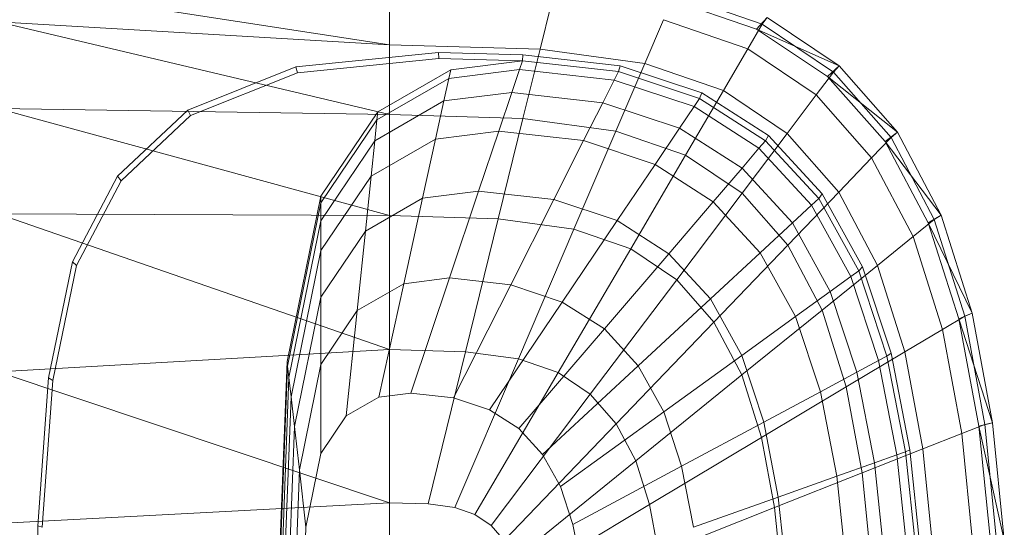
# Model space of a CAD drawing. Header units: metres. Extents: x 397.7 to 427.5, y 12.7 to 28.4.
# Tile 32 of 129: x 404.474 to 404.732, y 26.572 to 26.705. Entities that reach past the tile are written whole.
import ezdxf

# ---------------------------------------------------------------- set-up
doc = ezdxf.new("R2010")
doc.units = ezdxf.units.M
doc.layers.add('02_MOBILIARIO', color=7, linetype='Continuous', lineweight=18)
doc.layers.add('A-DETL-____-MBND', color=7, linetype='Continuous', lineweight=18)

# ---------------------------------------------------------------- blocks, each defined once
blk = doc.blocks.new('Family - Rentamans P4-153903-07_PCI_P4')
at = {"layer": 'A-DETL-____-MBND', "color": 253, "true_color": 0xaaaaaa}
for p, q in [((0, 0.35983), (0.10273, 0.34405)), ((0.2005, 0.34941), (0.17751, 0.35738)), ((0.10273, 0.35585), (0.10273, 0.34405)), ((0.14508, 0.3546), (0.1422, 0.34287)), ((0.19894, 0.34814), (0.17596, 0.35605)), ((0.10273, 0.34405), (0, 0.35008)), ((0, 0.35008), (0.10273, 0.32574)), ((0.16971, 0.33917), (0.17461, 0.35061)), ((0.19671, 0.34296), (0.17461, 0.35061)), ((0.19671, 0.34296), (0.2005, 0.34941)), ((0.19894, 0.34814), (0.20176, 0.35121)), ((0.2005, 0.34941), (0.20176, 0.35121)), ((0.21918, 0.33686), (0.2005, 0.34941)), ((0.22069, 0.33849), (0.20176, 0.35121)), ((0.21762, 0.33569), (0.19894, 0.34814)), ((0.22069, 0.33849), (0.19894, 0.34814)), ((0.10273, 0.34405), (0.10273, 0.32574)), ((0.1422, 0.34287), (0.10273, 0.34405)), ((0.07816, 0.33823), (0.11557, 0.34199)), ((0.11557, 0.34199), (0.13769, 0.34144)), ((0.11566, 0.34041), (0.11557, 0.34199)), ((0.13755, 0.33987), (0.13769, 0.34144)), ((0.13769, 0.34144), (0.16318, 0.33856)), ((0.1422, 0.34287), (0.13772, 0.3247)), ((0.16971, 0.33917), (0.1422, 0.34287)), ((0.1903, 0.33203), (0.19671, 0.34296)), ((0.21467, 0.33089), (0.19671, 0.34296)), ((0.07861, 0.33669), (0.11566, 0.34041)), ((0.11566, 0.34041), (0.13755, 0.33987)), ((0.11875, 0.33749), (0.13755, 0.33987)), ((0.13678, 0.33756), (0.13755, 0.33987)), ((0.13755, 0.33987), (0.1628, 0.33702)), ((0.16971, 0.33917), (0.1621, 0.32141)), ((0.1628, 0.33702), (0.16318, 0.33856)), ((0.16318, 0.33856), (0.18466, 0.33146)), ((0.1903, 0.33203), (0.16971, 0.33917)), ((0.21762, 0.33569), (0.22069, 0.33849)), ((0.21918, 0.33686), (0.22069, 0.33849)), ((0.23596, 0.32112), (0.22069, 0.33849)), ((0.04977, 0.3269), (0.07816, 0.33823)), ((0.05051, 0.32548), (0.07861, 0.33669)), ((0.07861, 0.33669), (0.07816, 0.33823)), ((0.09963, 0.32643), (0.11875, 0.33749)), ((0.11825, 0.33522), (0.13678, 0.33756)), ((0.11875, 0.33749), (0.11825, 0.33522)), ((0.13476, 0.33156), (0.13678, 0.33756)), ((0.13678, 0.33756), (0.16165, 0.33475)), ((0.16165, 0.33475), (0.1628, 0.33702)), ((0.1628, 0.33702), (0.18406, 0.32998)), ((0.21467, 0.33089), (0.21918, 0.33686)), ((0.23426, 0.31971), (0.21918, 0.33686)), ((0.09941, 0.32432), (0.11825, 0.33522)), ((0.11825, 0.33522), (0.11696, 0.32931)), ((0.15867, 0.32886), (0.16165, 0.33475)), ((0.16165, 0.33475), (0.1826, 0.32782)), ((0.2327, 0.31866), (0.21762, 0.33569)), ((0.23596, 0.32112), (0.21762, 0.33569)), ((0.11696, 0.32931), (0.13476, 0.33156)), ((0.13135, 0.32141), (0.13476, 0.33156)), ((0.13476, 0.33156), (0.15867, 0.32886)), ((0.18036, 0.31508), (0.1903, 0.33203)), ((0.18406, 0.32998), (0.18466, 0.33146)), ((0.18466, 0.33146), (0.20212, 0.32026)), ((0.20704, 0.32079), (0.1903, 0.33203)), ((0.20704, 0.32079), (0.21467, 0.33089)), ((0.22917, 0.3144), (0.21467, 0.33089)), ((0.09884, 0.31884), (0.11696, 0.32931)), ((0.11696, 0.32931), (0.11476, 0.31932)), ((0.15363, 0.3189), (0.15867, 0.32886)), ((0.15867, 0.32886), (0.17881, 0.3222)), ((0.1826, 0.32782), (0.18406, 0.32998)), ((0.18406, 0.32998), (0.20135, 0.31889)), ((0.10273, 0.32574), (0, 0.32734)), ((0, 0.32734), (0.10273, 0.29924)), ((0.03136, 0.30959), (0.04977, 0.3269)), ((0.03228, 0.30834), (0.05051, 0.32548)), ((0.05051, 0.32548), (0.04977, 0.3269)), ((0.08473, 0.30435), (0.09963, 0.32643)), ((0.09941, 0.32432), (0.09963, 0.32643)), ((0.10273, 0.32574), (0.10273, 0.29924)), ((0.13772, 0.3247), (0.10273, 0.32574)), ((0.17881, 0.3222), (0.1826, 0.32782)), ((0.1826, 0.32782), (0.19963, 0.31689)), ((0.08473, 0.30256), (0.09941, 0.32432)), ((0.09941, 0.32432), (0.09884, 0.31884)), ((0.13772, 0.3247), (0.13123, 0.29839)), ((0.1621, 0.32141), (0.13772, 0.3247)), ((0.11476, 0.31932), (0.13135, 0.32141)), ((0.12606, 0.30567), (0.13135, 0.32141)), ((0.13135, 0.32141), (0.15363, 0.3189)), ((0.1621, 0.32141), (0.1511, 0.29571)), ((0.18036, 0.31508), (0.1621, 0.32141)), ((0.1724, 0.31269), (0.17881, 0.3222)), ((0.17881, 0.3222), (0.19518, 0.3117)), ((0.19519, 0.30512), (0.20704, 0.32079)), ((0.22054, 0.30543), (0.20704, 0.32079)), ((0.2327, 0.31866), (0.23596, 0.32112)), ((0.23426, 0.31971), (0.23596, 0.32112)), ((0.24746, 0.29938), (0.23596, 0.32112)), ((0.08473, 0.29792), (0.09884, 0.31884)), ((0.09788, 0.30955), (0.11476, 0.31932)), ((0.09884, 0.31884), (0.09788, 0.30955)), ((0.11476, 0.31932), (0.11135, 0.30381)), ((0.14581, 0.30344), (0.15363, 0.3189)), ((0.15363, 0.3189), (0.1724, 0.31269)), ((0.19963, 0.31689), (0.20135, 0.31889)), ((0.20135, 0.31889), (0.20212, 0.32026)), ((0.20135, 0.31889), (0.2153, 0.30374)), ((0.20212, 0.32026), (0.21621, 0.30495)), ((0.22917, 0.3144), (0.23426, 0.31971)), ((0.24405, 0.29737), (0.2327, 0.31866)), ((0.24746, 0.29938), (0.2327, 0.31866)), ((0.24562, 0.29825), (0.23426, 0.31971)), ((0.19518, 0.3117), (0.19963, 0.31689)), ((0.19963, 0.31689), (0.21338, 0.30196)), ((0.16244, 0.29794), (0.17239, 0.31269)), ((0.18036, 0.31508), (0.16597, 0.29056)), ((0.1724, 0.31269), (0.18765, 0.3029)), ((0.19519, 0.30512), (0.18036, 0.31508)), ((0.22054, 0.30543), (0.22917, 0.3144)), ((0.24008, 0.29377), (0.22917, 0.3144)), ((0.18765, 0.3029), (0.19518, 0.3117)), ((0.19518, 0.3117), (0.20839, 0.29735)), ((0.01958, 0.28716), (0.03136, 0.30959)), ((0.02062, 0.28613), (0.03228, 0.30834)), ((0.03228, 0.30834), (0.03136, 0.30959)), ((0.08473, 0.29006), (0.09788, 0.30955)), ((0.09788, 0.30955), (0.09638, 0.29516)), ((0.11135, 0.30381), (0.12606, 0.30567)), ((0.1184, 0.28289), (0.12606, 0.30567)), ((0.12606, 0.30567), (0.14581, 0.30344)), ((0.17806, 0.28244), (0.19519, 0.30512)), ((0.20717, 0.2915), (0.19519, 0.30512)), ((0.20717, 0.2915), (0.22054, 0.30542)), ((0.2153, 0.30374), (0.21621, 0.30495)), ((0.21621, 0.30495), (0.22681, 0.2858)), ((0.23071, 0.2862), (0.22054, 0.30543)), ((0.07584, 0.26096), (0.08473, 0.30435)), ((0.07598, 0.25981), (0.08473, 0.30256)), ((0.08473, 0.30256), (0.08473, 0.30435)), ((0.08473, 0.29792), (0.08473, 0.30256)), ((0.09638, 0.29516), (0.11135, 0.30381)), ((0.11135, 0.30381), (0.10642, 0.28138)), ((0.13449, 0.28107), (0.14581, 0.30344)), ((0.14581, 0.30344), (0.16244, 0.29794)), ((0.17596, 0.28926), (0.18765, 0.3029)), ((0.18765, 0.3029), (0.19996, 0.28953)), ((0.21338, 0.30196), (0.2153, 0.30374)), ((0.2153, 0.30374), (0.2258, 0.28478)), ((0.10273, 0.29924), (0, 0.29972)), ((0, 0.29972), (0.10273, 0.26415)), ((0.20839, 0.29735), (0.21338, 0.30196)), ((0.21338, 0.30196), (0.22372, 0.28328)), ((0.07631, 0.25683), (0.08473, 0.29792)), ((0.08473, 0.29792), (0.08473, 0.29006)), ((0.10273, 0.29924), (0.10273, 0.26415)), ((0.13123, 0.29839), (0.10273, 0.29924)), ((0.13123, 0.29839), (0.12265, 0.26356)), ((0.1511, 0.29571), (0.13123, 0.29839)), ((0.14804, 0.27659), (0.16244, 0.29794)), ((0.16244, 0.29794), (0.17596, 0.28926)), ((0.19996, 0.28953), (0.20839, 0.29735)), ((0.20839, 0.29735), (0.21834, 0.27939)), ((0.24008, 0.29377), (0.24562, 0.29825)), ((0.24405, 0.29737), (0.24746, 0.29938)), ((0.25202, 0.27221), (0.24405, 0.29737)), ((0.25554, 0.27371), (0.24405, 0.29737)), ((0.24562, 0.29825), (0.24746, 0.29938)), ((0.25359, 0.2729), (0.24562, 0.29825)), ((0.25554, 0.27371), (0.24746, 0.29938)), ((0.08473, 0.27788), (0.09638, 0.29516)), ((0.09638, 0.29516), (0.09423, 0.27433)), ((0.1511, 0.29571), (0.13653, 0.26169)), ((0.1511, 0.29571), (0.16597, 0.29056)), ((0.23071, 0.2862), (0.24008, 0.29377)), ((0.24775, 0.26941), (0.24008, 0.29377)), ((0.07689, 0.25177), (0.08473, 0.29006)), ((0.08473, 0.29006), (0.08473, 0.27788)), ((0.16597, 0.29056), (0.14692, 0.25809)), ((0.16597, 0.29056), (0.17805, 0.28244)), ((0.18688, 0.27741), (0.19996, 0.28953)), ((0.18781, 0.27134), (0.20717, 0.2915)), ((0.19996, 0.28953), (0.20923, 0.2728)), ((0.21618, 0.27446), (0.20717, 0.2915)), ((0.01327, 0.25673), (0.01958, 0.28716)), ((0.02062, 0.28613), (0.01958, 0.28716)), ((0.15906, 0.26952), (0.17596, 0.28926)), ((0.17596, 0.28926), (0.18688, 0.27741)), ((0.01437, 0.25599), (0.02062, 0.28613)), ((0.21618, 0.27446), (0.23071, 0.2862)), ((0.22372, 0.28328), (0.2258, 0.28478)), ((0.2258, 0.28478), (0.22681, 0.2858)), ((0.2258, 0.28478), (0.23317, 0.26239)), ((0.22681, 0.2858), (0.23426, 0.26319)), ((0.23785, 0.2635), (0.23071, 0.2862)), ((0.10642, 0.28138), (0.1184, 0.28289)), ((0.10826, 0.25273), (0.1184, 0.28289)), ((0.1184, 0.28289), (0.13449, 0.28107)), ((0.17805, 0.28244), (0.15537, 0.25241)), ((0.17805, 0.28244), (0.18781, 0.27134)), ((0.21834, 0.27939), (0.22372, 0.28328)), ((0.22372, 0.28328), (0.23099, 0.26122)), ((0.09423, 0.27433), (0.10642, 0.28138)), ((0.10642, 0.28138), (0.09989, 0.25167)), ((0.1195, 0.25146), (0.13449, 0.28107)), ((0.13449, 0.28107), (0.14804, 0.27659)), ((0.20923, 0.2728), (0.21834, 0.27939)), ((0.21834, 0.27939), (0.22533, 0.25818)), ((0.07778, 0.24394), (0.08473, 0.27788)), ((0.08473, 0.27788), (0.08473, 0.26025)), ((0.12897, 0.24833), (0.14804, 0.27659)), ((0.14804, 0.27659), (0.15906, 0.26952)), ((0.16795, 0.25986), (0.18688, 0.27741)), ((0.18688, 0.27741), (0.19509, 0.26258)), ((0.08473, 0.26025), (0.09423, 0.27433)), ((0.09423, 0.27433), (0.09137, 0.24674)), ((0.19515, 0.25746), (0.21618, 0.27446)), ((0.22251, 0.25433), (0.21618, 0.27446)), ((0.18781, 0.27134), (0.16218, 0.24466)), ((0.18781, 0.27134), (0.19515, 0.25746)), ((0.19509, 0.26258), (0.20923, 0.2728)), ((0.20923, 0.2728), (0.21574, 0.25304)), ((0.24775, 0.26941), (0.25359, 0.2729)), ((0.25202, 0.27221), (0.25554, 0.27371)), ((0.2573, 0.24402), (0.25202, 0.27221)), ((0.26089, 0.24493), (0.25202, 0.27221)), ((0.25359, 0.2729), (0.25554, 0.27371)), ((0.25887, 0.24449), (0.25359, 0.2729)), ((0.26089, 0.24493), (0.25554, 0.27371)), ((0.13667, 0.24339), (0.15906, 0.26952)), ((0.15906, 0.26952), (0.16795, 0.25986)), ((0.23785, 0.2635), (0.24775, 0.26941)), ((0.25282, 0.2421), (0.24775, 0.26941)), ((0.10273, 0.26415), (0, 0.2583)), ((0.10273, 0.26415), (0.10273, 0.22395)), ((0.12264, 0.26356), (0.10273, 0.26415)), ((0.12264, 0.26356), (0.11281, 0.22365)), ((0.12264, 0.26356), (0.13653, 0.26169)), ((0.22251, 0.25433), (0.23785, 0.2635)), ((0.24258, 0.23805), (0.23785, 0.2635)), ((0.07287, 0.18276), (0.07584, 0.26096)), ((0.07598, 0.25981), (0.07584, 0.26096)), ((0.11983, 0.2227), (0.13653, 0.26169)), ((0.13653, 0.26169), (0.14692, 0.25809)), ((0.17464, 0.24778), (0.19509, 0.26258)), ((0.19509, 0.26258), (0.20086, 0.24506)), ((0.22533, 0.25818), (0.23099, 0.26122)), ((0.23099, 0.26122), (0.23317, 0.26239)), ((0.23099, 0.26122), (0.2358, 0.23649)), ((0.23317, 0.26239), (0.23426, 0.26319)), ((0.23317, 0.26239), (0.23806, 0.23729)), ((0.23426, 0.26319), (0.23919, 0.23784)), ((0, 0.2583), (0.10273, 0.22395)), ((0.07304, 0.18276), (0.07598, 0.25981)), ((0.07631, 0.25683), (0.07598, 0.25981)), ((0.07907, 0.2326), (0.08473, 0.26025)), ((0.08473, 0.26025), (0.08473, 0.23691)), ((0.14288, 0.23664), (0.16795, 0.25986)), ((0.16795, 0.25986), (0.17464, 0.24778)), ((0.01046, 0.21786), (0.01327, 0.25673)), ((0.01159, 0.21751), (0.01437, 0.25599)), ((0.01437, 0.25599), (0.01327, 0.25673)), ((0.074, 0.19601), (0.07631, 0.25683)), ((0.07689, 0.25177), (0.07631, 0.25683)), ((0.14692, 0.25809), (0.12509, 0.22088)), ((0.14692, 0.25809), (0.15537, 0.25241)), ((0.19515, 0.25746), (0.16731, 0.23496)), ((0.19515, 0.25746), (0.20031, 0.24107)), ((0.21574, 0.25304), (0.22533, 0.25818)), ((0.22533, 0.25818), (0.22995, 0.23441)), ((0.20031, 0.24107), (0.22251, 0.25433)), ((0.2267, 0.23178), (0.22251, 0.25433)), ((0.07426, 0.18276), (0.07689, 0.25177)), ((0.07689, 0.25177), (0.07778, 0.24394)), ((0.09137, 0.24674), (0.09989, 0.25167)), ((0.09989, 0.25167), (0.10826, 0.25273)), ((0.10826, 0.25273), (0.1195, 0.25146)), ((0.1195, 0.25146), (0.12897, 0.24833)), ((0.15537, 0.25241), (0.12937, 0.21801)), ((0.15537, 0.25241), (0.16218, 0.24466)), ((0.20086, 0.24506), (0.21574, 0.25304)), ((0.21574, 0.25304), (0.22004, 0.23089)), ((0.12897, 0.24833), (0.13667, 0.24339)), ((0.08473, 0.23691), (0.09137, 0.24674)), ((0.14756, 0.2282), (0.17464, 0.24778)), ((0.17464, 0.24778), (0.17934, 0.23351)), ((0.07545, 0.18276), (0.07778, 0.24394)), ((0.07778, 0.24394), (0.07907, 0.2326)), ((0.16218, 0.24466), (0.13282, 0.21409)), ((0.13667, 0.24339), (0.14288, 0.23664)), ((0.16218, 0.24466), (0.16731, 0.23496)), ((0.17934, 0.23351), (0.20086, 0.24506)), ((0.20086, 0.24506), (0.20468, 0.22542)), ((0.25282, 0.2421), (0.25887, 0.24449)), ((0.2573, 0.24402), (0.26089, 0.24493)), ((0.26035, 0.21386), (0.2573, 0.24402)), ((0.26398, 0.21415), (0.2573, 0.24402)), ((0.25887, 0.24449), (0.26089, 0.24493)), ((0.26192, 0.2141), (0.25887, 0.24449)), ((0.26398, 0.21415), (0.26089, 0.24493)), ((0.20031, 0.24107), (0.17092, 0.2235)), ((0.20031, 0.24107), (0.20372, 0.22269)), ((0.24258, 0.23805), (0.25282, 0.2421)), ((0.25575, 0.21289), (0.25282, 0.2421)), ((0.2267, 0.23178), (0.24258, 0.23805)), ((0.23806, 0.23729), (0.23919, 0.23784)), ((0.23919, 0.23784), (0.24205, 0.21072)), ((0.24532, 0.21083), (0.24258, 0.23805)), ((0.08078, 0.21759), (0.08473, 0.23691)), ((0.14288, 0.23664), (0.14756, 0.2282)), ((0.22995, 0.23441), (0.2358, 0.23649)), ((0.2358, 0.23649), (0.23806, 0.2373)), ((0.2358, 0.23649), (0.23859, 0.21004)), ((0.23806, 0.23729), (0.24088, 0.21045)), ((0.07717, 0.18276), (0.07907, 0.2326)), ((0.08078, 0.21759), (0.07907, 0.2326)), ((0.16731, 0.23496), (0.13541, 0.20918)), ((0.15084, 0.21822), (0.17934, 0.23351)), ((0.16731, 0.23496), (0.17092, 0.2235)), ((0.17934, 0.23351), (0.18245, 0.21752)), ((0.22004, 0.23089), (0.22995, 0.23441)), ((0.22995, 0.23441), (0.23263, 0.20898)), ((0.20373, 0.22269), (0.2267, 0.23177)), ((0.20468, 0.22542), (0.22004, 0.23089)), ((0.22004, 0.23089), (0.22254, 0.20719)), ((0.22913, 0.20764), (0.2267, 0.23178)), ((0.14756, 0.2282), (0.15084, 0.21822)), ((0.18245, 0.21752), (0.20468, 0.22542)), ((0.20468, 0.22542), (0.20689, 0.20442)), ((0.10273, 0.22395), (0, 0.2185)), ((0.10273, 0.22395), (0.10273, 0.18276)), ((0.10273, 0.22395), (0.11281, 0.22365)), ((0.11281, 0.22365), (0.11983, 0.2227)), ((0.11983, 0.2227), (0.12509, 0.22088)), ((0.17092, 0.2235), (0.13724, 0.20338)), ((0.17092, 0.2235), (0.1733, 0.21066)), ((0.20373, 0.22269), (0.1733, 0.21066)), ((0.20373, 0.22269), (0.2057, 0.20303)), ((0.12509, 0.22088), (0.12937, 0.21801)), ((0.00965, 0.18276), (0.01046, 0.21786)), ((0.01159, 0.21751), (0.01046, 0.21786)), ((0.07945, 0.18276), (0.08078, 0.21759)), ((0.12937, 0.21801), (0.13282, 0.21409)), ((0.15084, 0.21822), (0.15302, 0.20705))]:
    blk.add_line(p, q, dxfattribs=at)
blk = doc.blocks.new('LONDR55-XX_ZZ-ARQ-CAA-M3D-Londres55_ifc-1-07_PCI_P4')
at = {"layer": '02_MOBILIARIO', "color": 253, "lineweight": 18, "true_color": 0xaaaaaa}
blk.add_blockref('Family - Rentamans P4-153903-07_PCI_P4', (404.46838, 26.35405), dxfattribs=at)

msp = doc.modelspace()

# ---------------------------------------------------------------- block references
at = {"lineweight": 5}
msp.add_blockref('LONDR55-XX_ZZ-ARQ-CAA-M3D-Londres55_ifc-1-07_PCI_P4', (0, 0), dxfattribs=at)

doc.saveas('drawing.dxf')
